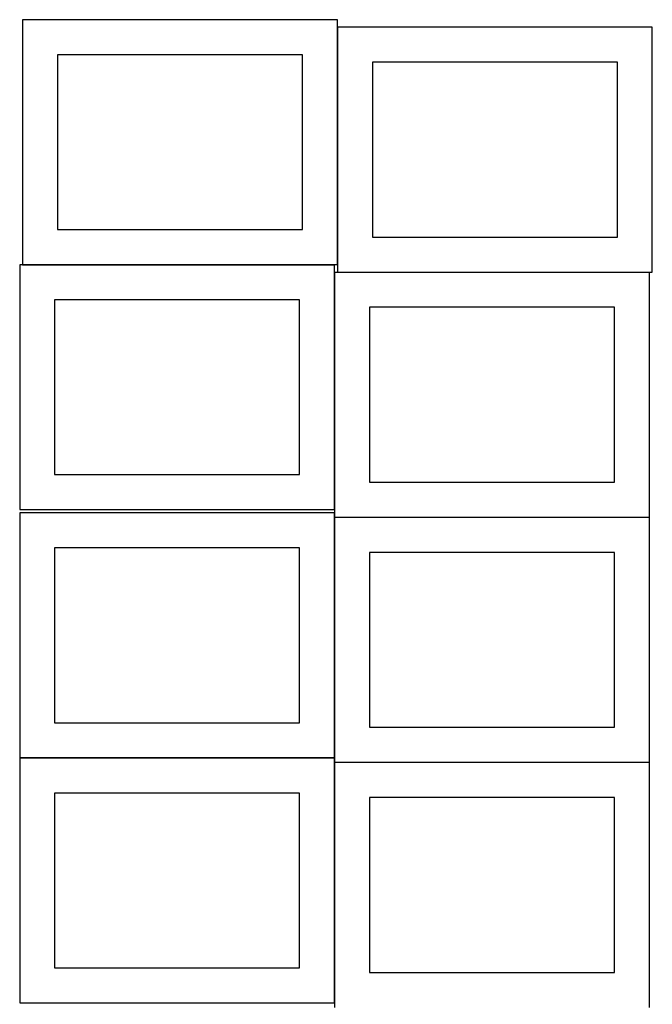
# Model space of a CAD drawing. Header units: millimetres. Extents: x 7 to 1243, y 7 to 2493.
# Tile 3 of 20: x 7 to 549, y 430 to 1274. Entities that reach past the tile are written whole.
import ezdxf

# ---------------------------------------------------------------- set-up
doc = ezdxf.new("R2010")
doc.units = ezdxf.units.MM
doc.layers.add('COMMON', color=5, linetype='CONTINUOUS', true_color=0x0000ff)
doc.layers.add('CUT', color=7, linetype='CONTINUOUS', true_color=0x000000)

msp = doc.modelspace()

# ---------------------------------------------------------------- linework, layer by layer
at = {"layer": 'COMMON'}
for p, q in [((279.14993, 1267.642146), (279.14993, 1064.125673)), ((9.04993, 1064.025672), (276.520933, 1064.025672)), ((276.620933, 1057.442145), (276.620933, 853.925672)), ((279.249931, 1057.542145), (546.720934, 1057.542145)), ((276.620933, 847.242144), (276.620933, 641.083864)), ((276.720934, 847.342144), (546.720934, 847.342144)), ((276.520933, 640.983864), (6.520933, 640.983864)), ((276.620933, 637.042143), (276.620933, 430.883863)), ((546.720934, 637.142144), (276.720934, 637.142144))]:
    msp.add_line(p, q, dxfattribs=at)
at = {"layer": 'CUT'}
for p, q in [((279.04993, 1274.125673), (9.04993, 1274.125673)), ((9.04993, 1274.125673), (9.04993, 1064.125673)), ((279.04993, 1064.125673), (279.04993, 1274.125673)), ((549.249931, 1267.642146), (279.249931, 1267.642146)), ((279.249931, 1267.642146), (279.249931, 1057.642146)), ((549.249931, 1057.642146), (549.249931, 1267.642146)), ((249.04993, 1244.125673), (39.04993, 1244.125673)), ((39.04993, 1244.125673), (39.04993, 1094.125673)), ((249.04993, 1094.125673), (249.04993, 1244.125673)), ((519.249931, 1237.642146), (309.249931, 1237.642146)), ((309.249931, 1237.642146), (309.249931, 1087.642146)), ((519.249931, 1087.642146), (519.249931, 1237.642146)), ((39.04993, 1094.125673), (249.04993, 1094.125673)), ((309.249931, 1087.642146), (519.249931, 1087.642146)), ((9.04993, 1064.125673), (279.04993, 1064.125673)), ((276.520933, 1063.925672), (6.520933, 1063.925672)), ((6.520933, 1063.925672), (6.520933, 853.925672)), ((276.520933, 853.925672), (276.520933, 1063.925672)), ((546.720934, 1057.442145), (276.720934, 1057.442145)), ((276.720934, 1057.442145), (276.720934, 847.442145)), ((279.249931, 1057.642146), (549.249931, 1057.642146)), ((546.720934, 847.442145), (546.720934, 1057.442145)), ((246.520933, 1033.925672), (36.520933, 1033.925672)), ((36.520933, 1033.925672), (36.520933, 883.925672)), ((246.520933, 883.925672), (246.520933, 1033.925672)), ((516.720934, 1027.442145), (306.720934, 1027.442145)), ((306.720934, 1027.442145), (306.720934, 877.442145)), ((516.720934, 877.442145), (516.720934, 1027.442145)), ((36.520933, 883.925672), (246.520933, 883.925672)), ((306.720934, 877.442145), (516.720934, 877.442145)), ((6.520933, 853.925672), (276.520933, 853.925672)), ((276.520933, 851.083864), (6.520933, 851.083864)), ((6.520933, 851.083864), (6.520933, 641.083864)), ((276.520933, 641.083864), (276.520933, 851.083864)), ((276.720934, 847.442145), (546.720934, 847.442145)), ((546.720934, 847.242144), (276.720934, 847.242144)), ((276.720934, 847.242144), (276.720934, 637.242144)), ((546.720934, 637.242144), (546.720934, 847.242144)), ((246.520933, 821.083864), (36.520933, 821.083864)), ((36.520933, 821.083864), (36.520933, 671.083864)), ((246.520933, 671.083864), (246.520933, 821.083864)), ((516.720934, 817.242144), (306.720934, 817.242144)), ((306.720934, 817.242144), (306.720934, 667.242144)), ((516.720934, 667.242144), (516.720934, 817.242144)), ((36.520933, 671.083864), (246.520933, 671.083864)), ((306.720934, 667.242144), (516.720934, 667.242144)), ((6.520933, 641.083864), (276.520933, 641.083864)), ((276.520933, 640.883863), (6.520933, 640.883863)), ((6.520933, 640.883863), (6.520933, 430.883863)), ((276.520933, 430.883863), (276.520933, 640.883863)), ((276.720934, 637.242144), (546.720934, 637.242144)), ((546.720934, 637.042143), (276.720934, 637.042143)), ((276.720934, 637.042143), (276.720934, 427.042143)), ((546.720934, 427.042143), (546.720934, 637.042143)), ((246.520933, 610.883863), (36.520933, 610.883863)), ((36.520933, 610.883863), (36.520933, 460.883863)), ((246.520933, 460.883863), (246.520933, 610.883863)), ((516.720934, 607.042143), (306.720934, 607.042143)), ((306.720934, 607.042143), (306.720934, 457.042143)), ((516.720934, 457.042143), (516.720934, 607.042143)), ((36.520933, 460.883863), (246.520933, 460.883863)), ((306.720934, 457.042143), (516.720934, 457.042143)), ((6.520933, 430.883863), (276.520933, 430.883863))]:
    msp.add_line(p, q, dxfattribs=at)

doc.saveas('drawing.dxf')
